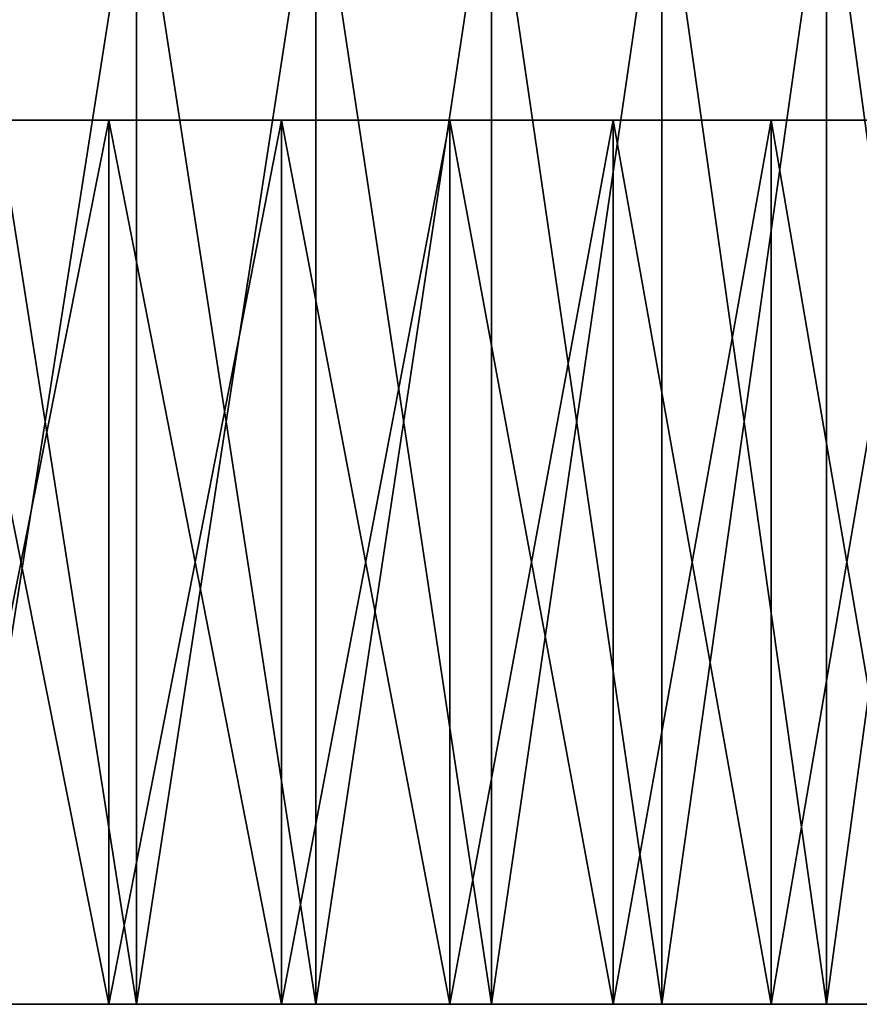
# Model space of a CAD drawing. Header units: millimetres. Extents: x -24 to 50, y -104 to 68.
# Tile 6 of 107: x 23 to 33, y -104 to -92. Entities that reach past the tile are written whole.
import ezdxf

# ---------------------------------------------------------------- set-up
doc = ezdxf.new("R2010")
doc.units = ezdxf.units.MM
doc.header["$LTSCALE"] = 65.185185
for name, color, linetype in [('86', 7, 'CONTINUOUS'), ('88', 7, 'CONTINUOUS'), ('90', 7, 'CONTINUOUS'), ('91', 7, 'CONTINUOUS')]:
    doc.layers.add(name, color=color, linetype=linetype)

msp = doc.modelspace()

# ---------------------------------------------------------------- linework, layer by layer
at = {"layer": '86', "color": 253, "linetype": 'Continuous', "true_color": 0xaab4c3}
for points in [[(23.903, -104, 31.776), (21.972, -104, 34.299), (21.714, -104, 32.31), (23.903, -104, 31.776)], [(21.714, -104, -32.31), (21.972, -104, -34.299), (23.903, -104, -31.776), (21.714, -104, -32.31)], [(24.247, -104, 33.756), (21.972, -104, 34.299), (23.903, -104, 31.776), (24.247, -104, 33.756)], [(21.972, -104, -34.299), (24.247, -104, -33.756), (23.903, -104, -31.776), (21.972, -104, -34.299)], [(26.051, -104, 31.095), (24.247, -104, 33.756), (23.903, -104, 31.776), (26.051, -104, 31.095)], [(23.903, -104, -31.776), (24.247, -104, -33.756), (26.051, -104, -31.095), (23.903, -104, -31.776)], [(26.481, -104, 33.063), (24.247, -104, 33.756), (26.051, -104, 31.095), (26.481, -104, 33.063)], [(24.247, -104, -33.756), (26.481, -104, -33.063), (26.051, -104, -31.095), (24.247, -104, -33.756)], [(28.147, -104, 30.268), (26.481, -104, 33.063), (26.051, -104, 31.095), (28.147, -104, 30.268)], [(26.051, -104, -31.095), (26.481, -104, -33.063), (28.147, -104, -30.268), (26.051, -104, -31.095)], [(28.664, -104, 32.223), (26.481, -104, 33.063), (28.147, -104, 30.268), (28.664, -104, 32.223)], [(26.481, -104, -33.063), (28.664, -104, -32.223), (28.147, -104, -30.268), (26.481, -104, -33.063)], [(30.182, -104, 29.3), (28.664, -104, 32.223), (28.147, -104, 30.268), (30.182, -104, 29.3)], [(28.147, -104, -30.268), (28.664, -104, -32.223), (30.182, -104, -29.3), (28.147, -104, -30.268)], [(30.785, -104, 31.238), (28.664, -104, 32.223), (30.182, -104, 29.3), (30.785, -104, 31.238)], [(28.664, -104, -32.223), (30.785, -104, -31.238), (30.182, -104, -29.3), (28.664, -104, -32.223)], [(32.146, -104, 28.196), (30.785, -104, 31.238), (30.182, -104, 29.3), (32.146, -104, 28.196)], [(30.182, -104, -29.3), (30.785, -104, -31.238), (32.146, -104, -28.196), (30.182, -104, -29.3)], [(32.837, -104, 30.114), (30.785, -104, 31.238), (32.146, -104, 28.196), (32.837, -104, 30.114)], [(30.785, -104, -31.238), (32.837, -104, -30.114), (32.146, -104, -28.196), (30.785, -104, -31.238)], [(34.03, -104, 26.96), (32.837, -104, 30.114), (32.146, -104, 28.196), (34.03, -104, 26.96)], [(32.146, -104, -28.196), (32.837, -104, -30.114), (34.03, -104, -26.96), (32.146, -104, -28.196)], [(34.808, -104, 28.855), (32.837, -104, 30.114), (34.03, -104, 26.96), (34.808, -104, 28.855)], [(32.837, -104, -30.114), (34.808, -104, -28.855), (34.03, -104, -26.96), (32.837, -104, -30.114)]]:
    msp.add_3dface(points, dxfattribs=at)
at = {"layer": '88', "color": 253, "linetype": 'Continuous', "true_color": 0xaab4c3}
for points in [[(21.972, -104, 34.299), (24.247, -104, 33.756), (21.972, -89.5, 34.299), (21.972, -104, 34.299)], [(21.972, -89.5, 34.299), (24.247, -104, 33.756), (24.247, -89.5, 33.756), (21.972, -89.5, 34.299)], [(24.247, -104, -33.756), (21.972, -104, -34.299), (24.247, -89.5, -33.756), (24.247, -104, -33.756)], [(24.247, -89.5, -33.756), (21.972, -104, -34.299), (21.972, -89.5, -34.299), (24.247, -89.5, -33.756)], [(24.247, -104, 33.756), (26.481, -104, 33.063), (24.247, -89.5, 33.756), (24.247, -104, 33.756)], [(24.247, -89.5, 33.756), (26.481, -104, 33.063), (26.481, -89.5, 33.063), (24.247, -89.5, 33.756)], [(26.481, -104, -33.063), (24.247, -104, -33.756), (26.481, -89.5, -33.063), (26.481, -104, -33.063)], [(26.481, -89.5, -33.063), (24.247, -104, -33.756), (24.247, -89.5, -33.756), (26.481, -89.5, -33.063)], [(26.481, -104, 33.063), (28.664, -104, 32.223), (26.481, -89.5, 33.063), (26.481, -104, 33.063)], [(26.481, -89.5, 33.063), (28.664, -104, 32.223), (28.664, -89.5, 32.223), (26.481, -89.5, 33.063)], [(28.664, -104, -32.223), (26.481, -104, -33.063), (28.664, -89.5, -32.223), (28.664, -104, -32.223)], [(28.664, -89.5, -32.223), (26.481, -104, -33.063), (26.481, -89.5, -33.063), (28.664, -89.5, -32.223)], [(28.664, -104, 32.223), (30.785, -104, 31.238), (28.664, -89.5, 32.223), (28.664, -104, 32.223)], [(28.664, -89.5, 32.223), (30.785, -104, 31.238), (30.785, -89.5, 31.238), (28.664, -89.5, 32.223)], [(30.785, -104, -31.238), (28.664, -104, -32.223), (30.785, -89.5, -31.238), (30.785, -104, -31.238)], [(30.785, -89.5, -31.238), (28.664, -104, -32.223), (28.664, -89.5, -32.223), (30.785, -89.5, -31.238)], [(30.785, -104, 31.238), (32.837, -104, 30.114), (30.785, -89.5, 31.238), (30.785, -104, 31.238)], [(30.785, -89.5, 31.238), (32.837, -104, 30.114), (32.837, -89.5, 30.114), (30.785, -89.5, 31.238)], [(32.837, -104, -30.114), (30.785, -104, -31.238), (32.837, -89.5, -30.114), (32.837, -104, -30.114)], [(32.837, -89.5, -30.114), (30.785, -104, -31.238), (30.785, -89.5, -31.238), (32.837, -89.5, -30.114)], [(32.837, -104, 30.114), (34.808, -104, 28.855), (32.837, -89.5, 30.114), (32.837, -104, 30.114)], [(32.837, -89.5, 30.114), (34.808, -104, 28.855), (34.808, -89.5, 28.855), (32.837, -89.5, 30.114)], [(34.808, -104, -28.855), (32.837, -104, -30.114), (34.808, -89.5, -28.855), (34.808, -104, -28.855)], [(34.808, -89.5, -28.855), (32.837, -104, -30.114), (32.837, -89.5, -30.114), (34.808, -89.5, -28.855)]]:
    msp.add_3dface(points, dxfattribs=at)
at = {"layer": '90', "color": 253, "linetype": 'Continuous', "true_color": 0xaab4c3}
for points in [[(23.903, -93, 31.776), (21.714, -93, 32.31), (23.903, -93, -31.776), (23.903, -93, 31.776)], [(23.903, -93, -31.776), (21.714, -93, 32.31), (21.714, -93, -32.31), (23.903, -93, -31.776)], [(26.051, -93, 31.095), (23.903, -93, 31.776), (26.051, -93, -31.095), (26.051, -93, 31.095)], [(26.051, -93, -31.095), (23.903, -93, 31.776), (23.903, -93, -31.776), (26.051, -93, -31.095)], [(28.147, -93, 30.268), (26.051, -93, 31.095), (28.147, -93, -30.268), (28.147, -93, 30.268)], [(28.147, -93, -30.268), (26.051, -93, 31.095), (26.051, -93, -31.095), (28.147, -93, -30.268)], [(30.182, -93, 29.3), (28.147, -93, 30.268), (30.182, -93, -29.3), (30.182, -93, 29.3)], [(30.182, -93, -29.3), (28.147, -93, 30.268), (28.147, -93, -30.268), (30.182, -93, -29.3)], [(32.146, -93, 28.196), (30.182, -93, 29.3), (32.146, -93, -28.196), (32.146, -93, 28.196)], [(32.146, -93, -28.196), (30.182, -93, 29.3), (30.182, -93, -29.3), (32.146, -93, -28.196)], [(34.031, -93, 26.96), (32.146, -93, 28.196), (34.031, -93, -26.96), (34.031, -93, 26.96)], [(34.031, -93, -26.96), (32.146, -93, 28.196), (32.146, -93, -28.196), (34.031, -93, -26.96)]]:
    msp.add_3dface(points, dxfattribs=at)
at = {"layer": '91', "color": 253, "linetype": 'Continuous', "true_color": 0xaab4c3}
for points in [[(21.714, -104, -32.31), (23.903, -104, -31.776), (21.714, -93, -32.31), (21.714, -104, -32.31)], [(23.903, -104, -31.776), (23.903, -93, -31.776), (21.714, -93, -32.31), (23.903, -104, -31.776)], [(23.903, -104, 31.776), (21.714, -104, 32.31), (23.903, -93, 31.776), (23.903, -104, 31.776)], [(21.714, -104, 32.31), (21.714, -93, 32.31), (23.903, -93, 31.776), (21.714, -104, 32.31)], [(23.903, -104, -31.776), (26.051, -104, -31.095), (23.903, -93, -31.776), (23.903, -104, -31.776)], [(26.051, -104, -31.095), (26.051, -93, -31.095), (23.903, -93, -31.776), (26.051, -104, -31.095)], [(26.051, -104, 31.095), (23.903, -104, 31.776), (26.051, -93, 31.095), (26.051, -104, 31.095)], [(23.903, -104, 31.776), (23.903, -93, 31.776), (26.051, -93, 31.095), (23.903, -104, 31.776)], [(26.051, -104, -31.095), (28.147, -104, -30.268), (26.051, -93, -31.095), (26.051, -104, -31.095)], [(28.147, -104, -30.268), (28.147, -93, -30.268), (26.051, -93, -31.095), (28.147, -104, -30.268)], [(28.147, -104, 30.268), (26.051, -104, 31.095), (28.147, -93, 30.268), (28.147, -104, 30.268)], [(26.051, -104, 31.095), (26.051, -93, 31.095), (28.147, -93, 30.268), (26.051, -104, 31.095)], [(28.147, -104, -30.268), (30.182, -104, -29.3), (28.147, -93, -30.268), (28.147, -104, -30.268)], [(30.182, -104, -29.3), (30.182, -93, -29.3), (28.147, -93, -30.268), (30.182, -104, -29.3)], [(30.182, -104, 29.3), (28.147, -104, 30.268), (30.182, -93, 29.3), (30.182, -104, 29.3)], [(28.147, -104, 30.268), (28.147, -93, 30.268), (30.182, -93, 29.3), (28.147, -104, 30.268)], [(30.182, -104, -29.3), (32.146, -104, -28.196), (30.182, -93, -29.3), (30.182, -104, -29.3)], [(32.146, -104, -28.196), (32.146, -93, -28.196), (30.182, -93, -29.3), (32.146, -104, -28.196)], [(32.146, -104, 28.196), (30.182, -104, 29.3), (32.146, -93, 28.196), (32.146, -104, 28.196)], [(30.182, -104, 29.3), (30.182, -93, 29.3), (32.146, -93, 28.196), (30.182, -104, 29.3)], [(32.146, -104, -28.196), (34.03, -104, -26.96), (32.146, -93, -28.196), (32.146, -104, -28.196)], [(34.03, -104, -26.96), (34.031, -93, -26.96), (32.146, -93, -28.196), (34.03, -104, -26.96)], [(34.03, -104, 26.96), (32.146, -104, 28.196), (34.031, -93, 26.96), (34.03, -104, 26.96)], [(32.146, -104, 28.196), (32.146, -93, 28.196), (34.031, -93, 26.96), (32.146, -104, 28.196)]]:
    msp.add_3dface(points, dxfattribs=at)

doc.saveas('drawing.dxf')
